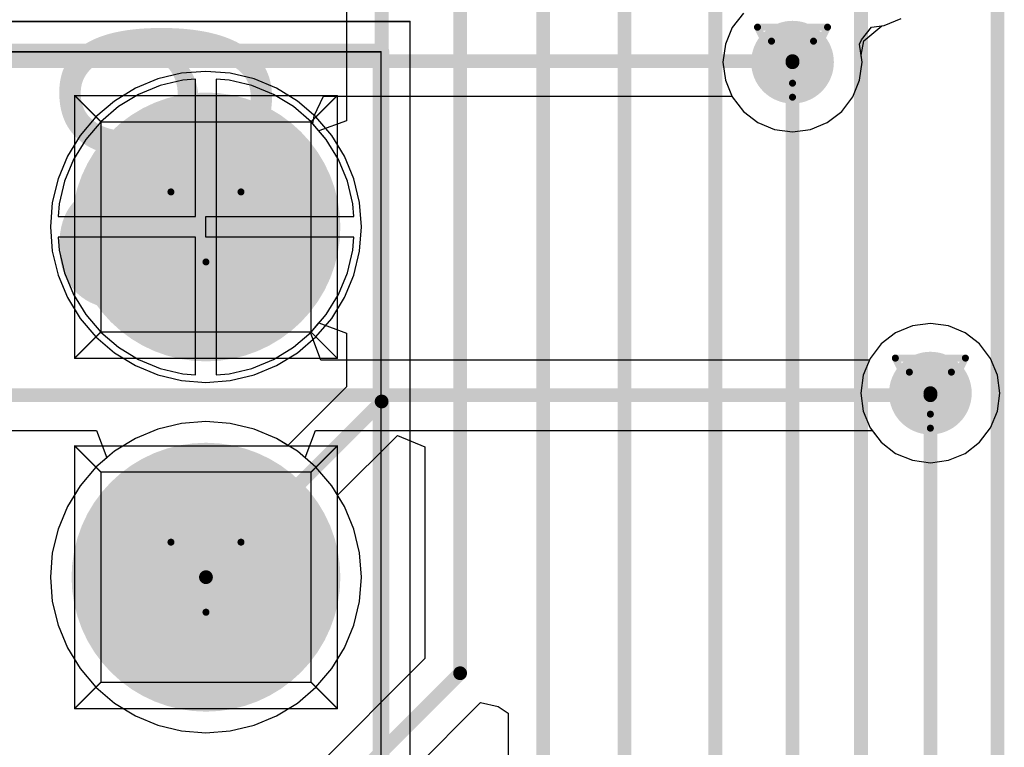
# Model space of a CAD drawing. Header units: millimetres. Extents: x 138 to 555, y 26 to 334.
# Tile 112 of 256: x 357.24 to 364.38, y 114.34 to 119.62. Entities that reach past the tile are written whole.
import ezdxf

# ---------------------------------------------------------------- set-up
doc = ezdxf.new("R2010")
doc.units = ezdxf.units.MM
for name, color, linetype in [('BottomLayer', 5, 'Continuous'), ('BottomSolder', 6, 'Continuous'), ('DrillDrawing', 1, 'Continuous'), ('Mechanical20', 56, 'Continuous'), ('Mechanical27', 56, 'Continuous'), ('MidLayer1', 16, 'Continuous'), ('MidLayer2', 76, 'Continuous'), ('MidLayer3', 90, 'Continuous'), ('MidLayer4', 156, 'Continuous'), ('MultiLayer', 9, 'Continuous'), ('PadHoleLayer', 156, 'Continuous'), ('TopLayer', 1, 'Continuous'), ('TopOverlay', 2, 'Continuous'), ('TopSolder', 216, 'Continuous'), ('ViaHoleLayer', 16, 'Continuous')]:
    doc.layers.add(name, color=color, linetype=linetype)

# ---------------------------------------------------------------- blocks, each defined once
blk = doc.blocks.new('CON_SAMTEC_TSW_120_07_G_D_933')
at = {"layer": 'BottomLayer', "const_width": 0.925}
for points in [[(21.1275, -1.27, 1), (22.0525, -1.27, 1)], [(23.6675, -1.27, 1), (24.5925, -1.27, 1)]]:
    blk.add_lwpolyline(points, format="xyb", close=True, dxfattribs=at)
at = {"layer": 'BottomSolder', "const_width": 0.975}
for points in [[(21.1025, -1.27, 1), (22.0775, -1.27, 1)], [(23.6425, -1.27, 1), (24.6175, -1.27, 1)]]:
    blk.add_lwpolyline(points, format="xyb", close=True, dxfattribs=at)
at = {"layer": 'Mechanical20', "const_width": 0.01}
for points in [[(25.62, 2.75), (25.62, -2.75)], [(-25.62, -2.75), (25.62, -2.75)]]:
    blk.add_lwpolyline(points, dxfattribs=at)
at = {"layer": 'Mechanical20', "const_width": 0.005}
blk.add_lwpolyline([(25.6175, -2.75, 1), (25.6225, -2.75, 1)], format="xyb", close=True, dxfattribs=at)
blk.add_lwpolyline([(25.6175, -2.75, 1), (25.6225, -2.75, 1)], format="xyb", close=True, dxfattribs=at)
at = {"layer": 'Mechanical27', "const_width": 0.01}
for points in [[(25.4, 2.54), (25.4, -2.54)], [(20.6375, -0.3175), (20.6375, -2.2225)], [(20.6375, -0.3175), (22.5425, -0.3175)], [(20.6375, -0.3175), (20.828, -0.508)], [(22.5425, -0.3175), (22.352, -0.508)], [(22.5425, -0.3175), (22.5425, -2.2225)], [(23.1775, -0.3175), (23.1775, -2.2225)], [(23.1775, -0.3175), (25.0825, -0.3175)], [(23.1775, -0.3175), (23.368, -0.508)], [(25.0825, -0.3175), (24.892, -0.508)], [(25.0825, -0.3175), (25.0825, -2.2225)], [(20.828, -0.508), (22.352, -0.508)], [(20.828, -0.508), (20.828, -2.032)], [(22.352, -0.508), (22.352, -2.032)], [(23.368, -0.508), (24.892, -0.508)], [(23.368, -0.508), (23.368, -2.032)], [(24.892, -0.508), (24.892, -2.032)], [(20.828, -2.032), (20.6375, -2.2225)], [(20.828, -2.032), (22.352, -2.032)], [(22.352, -2.032), (22.5425, -2.2225)], [(23.368, -2.032), (23.1775, -2.2225)], [(23.368, -2.032), (24.892, -2.032)], [(24.892, -2.032), (25.0825, -2.2225)], [(20.6375, -2.2225), (22.5425, -2.2225)], [(23.1775, -2.2225), (25.0825, -2.2225)], [(-25.4, -2.54), (25.4, -2.54)]]:
    blk.add_lwpolyline(points, dxfattribs=at)
at = {"layer": 'Mechanical27', "const_width": 0.005}
for points in [[(20.635, -0.3175, 1), (20.64, -0.3175, 1)], [(20.635, -0.3175, 1), (20.64, -0.3175, 1)], [(20.635, -0.3175, 1), (20.64, -0.3175, 1)], [(22.54, -0.3175, 1), (22.545, -0.3175, 1)], [(22.54, -0.3175, 1), (22.545, -0.3175, 1)], [(22.54, -0.3175, 1), (22.545, -0.3175, 1)], [(23.175, -0.3175, 1), (23.18, -0.3175, 1)], [(23.175, -0.3175, 1), (23.18, -0.3175, 1)], [(23.175, -0.3175, 1), (23.18, -0.3175, 1)], [(25.08, -0.3175, 1), (25.085, -0.3175, 1)], [(25.08, -0.3175, 1), (25.085, -0.3175, 1)], [(25.08, -0.3175, 1), (25.085, -0.3175, 1)], [(20.8255, -0.508, 1), (20.8305, -0.508, 1)], [(20.8255, -0.508, 1), (20.8305, -0.508, 1)], [(20.8255, -0.508, 1), (20.8305, -0.508, 1)], [(22.3495, -0.508, 1), (22.3545, -0.508, 1)], [(22.3495, -0.508, 1), (22.3545, -0.508, 1)], [(22.3495, -0.508, 1), (22.3545, -0.508, 1)], [(23.3655, -0.508, 1), (23.3705, -0.508, 1)], [(23.3655, -0.508, 1), (23.3705, -0.508, 1)], [(23.3655, -0.508, 1), (23.3705, -0.508, 1)], [(24.8895, -0.508, 1), (24.8945, -0.508, 1)], [(24.8895, -0.508, 1), (24.8945, -0.508, 1)], [(24.8895, -0.508, 1), (24.8945, -0.508, 1)], [(20.8255, -2.032, 1), (20.8305, -2.032, 1)], [(20.8255, -2.032, 1), (20.8305, -2.032, 1)], [(20.8255, -2.032, 1), (20.8305, -2.032, 1)], [(22.3495, -2.032, 1), (22.3545, -2.032, 1)], [(22.3495, -2.032, 1), (22.3545, -2.032, 1)], [(22.3495, -2.032, 1), (22.3545, -2.032, 1)], [(23.3655, -2.032, 1), (23.3705, -2.032, 1)], [(23.3655, -2.032, 1), (23.3705, -2.032, 1)], [(23.3655, -2.032, 1), (23.3705, -2.032, 1)], [(24.8895, -2.032, 1), (24.8945, -2.032, 1)], [(24.8895, -2.032, 1), (24.8945, -2.032, 1)], [(24.8895, -2.032, 1), (24.8945, -2.032, 1)], [(20.635, -2.2225, 1), (20.64, -2.2225, 1)], [(20.635, -2.2225, 1), (20.64, -2.2225, 1)], [(20.635, -2.2225, 1), (20.64, -2.2225, 1)], [(22.54, -2.2225, 1), (22.545, -2.2225, 1)], [(22.54, -2.2225, 1), (22.545, -2.2225, 1)], [(22.54, -2.2225, 1), (22.545, -2.2225, 1)], [(23.175, -2.2225, 1), (23.18, -2.2225, 1)], [(23.175, -2.2225, 1), (23.18, -2.2225, 1)], [(23.175, -2.2225, 1), (23.18, -2.2225, 1)], [(25.08, -2.2225, 1), (25.085, -2.2225, 1)], [(25.08, -2.2225, 1), (25.085, -2.2225, 1)], [(25.08, -2.2225, 1), (25.085, -2.2225, 1)], [(25.3975, -2.54, 1), (25.4025, -2.54, 1)], [(25.3975, -2.54, 1), (25.4025, -2.54, 1)]]:
    blk.add_lwpolyline(points, format="xyb", close=True, dxfattribs=at)
at = {"layer": 'MidLayer1', "const_width": 0.925}
for points in [[(21.1275, -1.27, 1), (22.0525, -1.27, 1)], [(23.6675, -1.27, 1), (24.5925, -1.27, 1)]]:
    blk.add_lwpolyline(points, format="xyb", close=True, dxfattribs=at)
at = {"layer": 'MidLayer2', "const_width": 0.925}
for points in [[(21.1275, -1.27, 1), (22.0525, -1.27, 1)], [(23.6675, -1.27, 1), (24.5925, -1.27, 1)]]:
    blk.add_lwpolyline(points, format="xyb", close=True, dxfattribs=at)
at = {"layer": 'MidLayer3', "const_width": 0.925}
for points in [[(21.1275, -1.27, 1), (22.0525, -1.27, 1)], [(23.6675, -1.27, 1), (24.5925, -1.27, 1)]]:
    blk.add_lwpolyline(points, format="xyb", close=True, dxfattribs=at)
at = {"layer": 'MidLayer4', "const_width": 0.925}
for points in [[(21.1275, -1.27, 1), (22.0525, -1.27, 1)], [(23.6675, -1.27, 1), (24.5925, -1.27, 1)]]:
    blk.add_lwpolyline(points, format="xyb", close=True, dxfattribs=at)
at = {"layer": 'MultiLayer', "const_width": 0.925}
for points in [[(21.1275, -1.27, 1), (22.0525, -1.27, 1)], [(23.6675, -1.27, 1), (24.5925, -1.27, 1)]]:
    blk.add_lwpolyline(points, format="xyb", close=True, dxfattribs=at)
at = {"layer": 'PadHoleLayer', "const_width": 0.5}
for points in [[(21.34, -1.27, 1), (21.84, -1.27, 1)], [(23.88, -1.27, 1), (24.38, -1.27, 1)]]:
    blk.add_lwpolyline(points, format="xyb", close=True, dxfattribs=at)
at = {"layer": 'TopLayer', "const_width": 0.925}
for points in [[(21.1275, -1.27, 1), (22.0525, -1.27, 1)], [(23.6675, -1.27, 1), (24.5925, -1.27, 1)]]:
    blk.add_lwpolyline(points, format="xyb", close=True, dxfattribs=at)
at = {"layer": 'TopOverlay', "const_width": 0.12}
for points in [[(25.4, 2.54), (25.4, -2.54)], [(-25.4, -2.54), (25.4, -2.54)]]:
    blk.add_lwpolyline(points, dxfattribs=at)
at = {"layer": 'TopOverlay', "const_width": 0.06}
blk.add_lwpolyline([(25.37, -2.54, 1), (25.43, -2.54, 1)], format="xyb", close=True, dxfattribs=at)
blk.add_lwpolyline([(25.37, -2.54, 1), (25.43, -2.54, 1)], format="xyb", close=True, dxfattribs=at)
at = {"layer": 'TopSolder', "const_width": 0.975}
for points in [[(21.1025, -1.27, 1), (22.0775, -1.27, 1)], [(23.6425, -1.27, 1), (24.6175, -1.27, 1)]]:
    blk.add_lwpolyline(points, format="xyb", close=True, dxfattribs=at)
at = {"layer": 'Mechanical27'}
blk.add_text('39', height=1.5, dxfattribs=at).set_placement((23.437, -1.728))

msp = doc.modelspace()

# ---------------------------------------------------------------- linework, layer by layer
at = {"layer": 'BottomLayer'}
for p, q in [((359.6098, 125.4798), (359.6098, 118.8821)), ((358.4218, 119.1774), (358.2572, 119.1379)), ((358.5155, 119.1848), (358.4218, 119.1774)), ((358.5155, 118.1874), (358.5155, 119.1848)), ((358.7591, 119.1774), (358.6655, 119.1848)), ((358.6655, 119.1848), (358.6655, 118.1124)), ((358.9237, 119.1379), (358.7591, 119.1774)), ((358.1009, 119.0732), (357.9566, 118.9848)), ((358.2572, 119.1379), (358.1009, 119.0732)), ((359.08, 119.0732), (358.9237, 119.1379)), ((359.2243, 118.9848), (359.08, 119.0732)), ((357.9566, 118.9848), (357.828, 118.8749)), ((359.3529, 118.8749), (359.2243, 118.9848)), ((357.828, 118.8749), (357.7181, 118.7462)), ((359.4098, 118.8084), (359.3529, 118.8749)), ((359.6098, 118.8821), (359.4098, 118.8084)), ((357.7181, 118.7462), (357.6297, 118.6019)), ((357.6297, 118.6019), (357.5649, 118.4456)), ((357.5649, 118.4456), (357.5254, 118.2811)), ((357.5254, 118.2811), (357.518, 118.1874)), ((357.518, 118.1874), (358.5155, 118.1874)), ((358.6655, 118.1124), (358.6655, 117.04)), ((358.5155, 118.0374), (357.518, 118.0374)), ((357.518, 118.0374), (357.5254, 117.9437)), ((358.5155, 117.04), (358.5155, 118.0374)), ((357.5254, 117.9437), (357.5649, 117.7792)), ((357.5649, 117.7792), (357.6297, 117.6228)), ((357.6297, 117.6228), (357.7181, 117.4786)), ((357.7181, 117.4786), (357.828, 117.3499)), ((359.3529, 117.3499), (359.4098, 117.4164)), ((359.4098, 117.4164), (359.6098, 117.3426)), ((357.828, 117.3499), (357.9566, 117.24)), ((359.2243, 117.24), (359.3529, 117.3499)), ((359.6098, 117.3426), (359.6098, 116.9522)), ((357.9566, 117.24), (358.1009, 117.1516)), ((359.08, 117.1516), (359.2243, 117.24)), ((358.1009, 117.1516), (358.2572, 117.0868)), ((358.9237, 117.0868), (359.08, 117.1516)), ((358.2572, 117.0868), (358.4218, 117.0473)), ((358.7591, 117.0473), (358.9237, 117.0868)), ((358.4218, 117.0473), (358.5155, 117.04)), ((358.6655, 117.04), (358.7591, 117.0473)), ((359.6098, 116.9522), (359.185, 116.5275)), ((358.2417, 116.6456), (358.0781, 116.5779)), ((358.4139, 116.687), (358.2417, 116.6456)), ((358.5905, 116.7009), (358.4139, 116.687)), ((358.767, 116.687), (358.5905, 116.7009)), ((358.9392, 116.6456), (358.767, 116.687)), ((359.1028, 116.5779), (358.9392, 116.6456)), ((358.0781, 116.5779), (357.9272, 116.4853)), ((359.185, 116.5275), (359.1028, 116.5779)), ((359.5455, 116.167), (359.9793, 116.6007)), ((359.9793, 116.6007), (360.1793, 116.5179)), ((360.1793, 116.5179), (360.1793, 114.9817)), ((357.9272, 116.4853), (357.7925, 116.3703)), ((357.7925, 116.3703), (357.6775, 116.2357)), ((357.6775, 116.2357), (357.585, 116.0847)), ((359.5959, 116.0847), (359.5455, 116.167)), ((357.585, 116.0847), (357.5172, 115.9211)), ((359.6637, 115.9211), (359.5959, 116.0847)), ((357.5172, 115.9211), (357.4759, 115.7489)), ((359.705, 115.7489), (359.6637, 115.9211)), ((357.4759, 115.7489), (357.462, 115.5724)), ((359.7189, 115.5724), (359.705, 115.7489)), ((357.462, 115.5724), (357.4759, 115.3959)), ((359.705, 115.3959), (359.7189, 115.5724)), ((357.4759, 115.3959), (357.5172, 115.2237)), ((359.6637, 115.2237), (359.705, 115.3959)), ((357.5172, 115.2237), (357.585, 115.0601)), ((359.5959, 115.0601), (359.6637, 115.2237)), ((357.585, 115.0601), (357.6775, 114.9091)), ((359.5034, 114.9091), (359.5959, 115.0601)), ((360.1793, 114.9817), (359.185, 113.9875)), ((357.6775, 114.9091), (357.7925, 114.7744)), ((359.3884, 114.7744), (359.5034, 114.9091)), ((357.7925, 114.7744), (357.9272, 114.6594)), ((359.2538, 114.6594), (359.3884, 114.7744)), ((357.9272, 114.6594), (358.0781, 114.5669)), ((359.1028, 114.5669), (359.2538, 114.6594)), ((359.5455, 113.627), (360.5817, 114.6631)), ((360.5817, 114.6631), (360.7094, 114.6336)), ((360.7094, 114.6336), (360.7817, 114.5862)), ((360.7817, 114.5862), (360.7817, 113.0087)), ((358.0781, 114.5669), (358.2417, 114.4991)), ((358.2417, 114.4991), (358.4139, 114.4578)), ((358.767, 114.4578), (358.9392, 114.4991)), ((358.9392, 114.4991), (359.1028, 114.5669)), ((358.4139, 114.4578), (358.5905, 114.4439)), ((358.5905, 114.4439), (358.767, 114.4578))]:
    msp.add_line(p, q, dxfattribs=at)
at = {"layer": 'BottomLayer', "const_width": 0.1}
for points in [[(364.3319, 100.9938), (364.3319, 126.371)], [(359.8647, 116.8466), (359.8647, 125.5057)], [(360.4342, 114.8761), (360.4342, 124.004)], [(362.2859, 106.5678), (362.2859, 121.842)], [(361.626, 111.4782), (361.626, 121.181)], [(361.0366, 112.9031), (361.0366, 120.4942)], [(363.3421, 102.544), (363.3421, 120.029)], [(362.8448, 119.3068), (362.8455, 119.3074)], [(362.8448, 105.0945), (362.8448, 119.3068)], [(363.8456, 116.9072), (363.8461, 116.9068)], [(363.8461, 101.1913), (363.8461, 116.9068)], [(358.5905, 115.5724), (359.8647, 116.8466)], [(358.5905, 113.0324), (360.4342, 114.8761)]]:
    msp.add_lwpolyline(points, dxfattribs=at)
at = {"layer": 'BottomLayer'}
for points, const_width in [([(362.6955, 119.3074, 1), (362.9955, 119.3074, 1)], 0.3), ([(362.8198, 119.3068, 1), (362.8698, 119.3068, 1)], 0.05), ([(362.8198, 119.3068, 1), (362.8698, 119.3068, 1)], 0.05), ([(362.8205, 119.3074, 1), (362.8705, 119.3074, 1)], 0.05), ([(363.6956, 116.9072, 1), (363.9956, 116.9072, 1)], 0.3), ([(363.8206, 116.9072, 1), (363.8706, 116.9072, 1)], 0.05), ([(363.8211, 116.9068, 1), (363.8711, 116.9068, 1)], 0.05), ([(363.8211, 116.9068, 1), (363.8711, 116.9068, 1)], 0.05), ([(359.8397, 116.8466, 1), (359.8897, 116.8466, 1)], 0.05), ([(359.8397, 116.8466, 1), (359.8897, 116.8466, 1)], 0.05), ([(358.5655, 115.5724, 1), (358.6155, 115.5724, 1)], 0.05), ([(360.4092, 114.8761, 1), (360.4592, 114.8761, 1)], 0.05), ([(360.4092, 114.8761, 1), (360.4592, 114.8761, 1)], 0.05)]:
    msp.add_lwpolyline(points, format="xyb", close=True, dxfattribs=dict(at, const_width=const_width))
at = {"layer": 'DrillDrawing', "const_width": 0.0508}
for points in [[(362.5915, 119.5614), (363.0995, 119.5614)], [(362.5915, 119.5614), (362.8455, 119.0534)], [(362.8455, 119.0534), (363.0995, 119.5614)], [(362.6931, 119.4598), (362.9979, 119.4598)], [(362.6931, 119.4598), (362.8455, 119.155)], [(362.8455, 119.155), (362.9979, 119.4598)], [(358.3365, 118.3664), (358.8445, 118.3664)], [(358.3365, 118.3664), (358.5905, 117.8584)], [(358.5905, 117.8584), (358.8445, 118.3664)], [(363.5916, 117.1612), (364.0996, 117.1612)], [(363.5916, 117.1612), (363.8456, 116.6532)], [(363.8456, 116.6532), (364.0996, 117.1612)], [(363.6932, 117.0596), (363.998, 117.0596)], [(363.6932, 117.0596), (363.8456, 116.7548)], [(363.8456, 116.7548), (363.998, 117.0596)], [(358.3365, 115.8264), (358.8445, 115.8264)], [(358.3365, 115.8264), (358.5905, 115.3184)], [(358.5905, 115.3184), (358.8445, 115.8264)]]:
    msp.add_lwpolyline(points, dxfattribs=at)
at = {"layer": 'DrillDrawing', "const_width": 0.0254}
for points in [[(362.5788, 119.5614, 1), (362.6042, 119.5614, 1)], [(362.5788, 119.5614, 1), (362.6042, 119.5614, 1)], [(363.0868, 119.5614, 1), (363.1122, 119.5614, 1)], [(363.0868, 119.5614, 1), (363.1122, 119.5614, 1)], [(362.6804, 119.4598, 1), (362.7058, 119.4598, 1)], [(362.6804, 119.4598, 1), (362.7058, 119.4598, 1)], [(362.9852, 119.4598, 1), (363.0106, 119.4598, 1)], [(362.9852, 119.4598, 1), (363.0106, 119.4598, 1)], [(362.8328, 119.155, 1), (362.8582, 119.155, 1)], [(362.8328, 119.155, 1), (362.8582, 119.155, 1)], [(362.8328, 119.0534, 1), (362.8582, 119.0534, 1)], [(362.8328, 119.0534, 1), (362.8582, 119.0534, 1)], [(358.3238, 118.3664, 1), (358.3492, 118.3664, 1)], [(358.3238, 118.3664, 1), (358.3492, 118.3664, 1)], [(358.8318, 118.3664, 1), (358.8572, 118.3664, 1)], [(358.8318, 118.3664, 1), (358.8572, 118.3664, 1)], [(358.5778, 117.8584, 1), (358.6032, 117.8584, 1)], [(358.5778, 117.8584, 1), (358.6032, 117.8584, 1)], [(363.5789, 117.1612, 1), (363.6043, 117.1612, 1)], [(363.5789, 117.1612, 1), (363.6043, 117.1612, 1)], [(364.0869, 117.1612, 1), (364.1123, 117.1612, 1)], [(364.0869, 117.1612, 1), (364.1123, 117.1612, 1)], [(363.6805, 117.0596, 1), (363.7059, 117.0596, 1)], [(363.6805, 117.0596, 1), (363.7059, 117.0596, 1)], [(363.9853, 117.0596, 1), (364.0107, 117.0596, 1)], [(363.9853, 117.0596, 1), (364.0107, 117.0596, 1)], [(363.8329, 116.7548, 1), (363.8583, 116.7548, 1)], [(363.8329, 116.7548, 1), (363.8583, 116.7548, 1)], [(363.8329, 116.6532, 1), (363.8583, 116.6532, 1)], [(363.8329, 116.6532, 1), (363.8583, 116.6532, 1)], [(358.3238, 115.8264, 1), (358.3492, 115.8264, 1)], [(358.3238, 115.8264, 1), (358.3492, 115.8264, 1)], [(358.8318, 115.8264, 1), (358.8572, 115.8264, 1)], [(358.8318, 115.8264, 1), (358.8572, 115.8264, 1)], [(358.5778, 115.3184, 1), (358.6032, 115.3184, 1)], [(358.5778, 115.3184, 1), (358.6032, 115.3184, 1)]]:
    msp.add_lwpolyline(points, format="xyb", close=True, dxfattribs=at)
at = {"layer": 'MidLayer1'}
for p, q in [((362.4889, 119.664), (362.4087, 119.5595)), ((363.4191, 119.561), (363.5109, 119.5731)), ((363.5109, 119.5731), (363.6325, 119.6235)), ((362.4087, 119.5595), (362.3583, 119.4379)), ((363.3455, 119.4698), (363.4191, 119.561)), ((362.3583, 119.4379), (362.3411, 119.3074)), ((363.3326, 119.4379), (363.3455, 119.4698)), ((363.3498, 119.3074), (363.3326, 119.4379)), ((362.3411, 119.3074), (362.3583, 119.1769)), ((363.3326, 119.1769), (363.3498, 119.3074)), ((358.4139, 119.227), (358.2417, 119.1856)), ((358.5905, 119.2409), (358.4139, 119.227)), ((358.767, 119.227), (358.5905, 119.2409)), ((358.9392, 119.1856), (358.767, 119.227)), ((358.2417, 119.1856), (358.0781, 119.1179)), ((359.1028, 119.1179), (358.9392, 119.1856)), ((362.3583, 119.1769), (362.4087, 119.0552)), ((363.2822, 119.0552), (363.3326, 119.1769)), ((358.0781, 119.1179), (357.9272, 119.0253)), ((359.2538, 119.0253), (359.1028, 119.1179)), ((357.9272, 119.0253), (357.7925, 118.9103)), ((359.3884, 118.9103), (359.2538, 119.0253)), ((362.4087, 119.0552), (362.4889, 118.9508)), ((363.2021, 118.9508), (363.2822, 119.0552)), ((362.4889, 118.9508), (362.5933, 118.8706)), ((363.0976, 118.8706), (363.2021, 118.9508)), ((357.7925, 118.9103), (357.6775, 118.7757)), ((359.5034, 118.7757), (359.3884, 118.9103)), ((362.5933, 118.8706), (362.7149, 118.8203)), ((362.976, 118.8203), (363.0976, 118.8706)), ((362.7149, 118.8203), (362.8455, 118.8031)), ((362.8455, 118.8031), (362.976, 118.8203)), ((357.6775, 118.7757), (357.585, 118.6247)), ((359.5959, 118.6247), (359.5034, 118.7757)), ((357.585, 118.6247), (357.5172, 118.4611)), ((359.6637, 118.4611), (359.5959, 118.6247)), ((357.5172, 118.4611), (357.4759, 118.2889)), ((359.705, 118.2889), (359.6637, 118.4611)), ((357.4759, 118.2889), (357.462, 118.1124)), ((359.7189, 118.1124), (359.705, 118.2889)), ((357.462, 118.1124), (357.4759, 117.9359)), ((359.705, 117.9359), (359.7189, 118.1124)), ((357.4759, 117.9359), (357.5172, 117.7637)), ((359.6637, 117.7637), (359.705, 117.9359)), ((357.5172, 117.7637), (357.585, 117.6001)), ((359.5959, 117.6001), (359.6637, 117.7637)), ((357.585, 117.6001), (357.6775, 117.4491)), ((359.5034, 117.4491), (359.5959, 117.6001)), ((357.6775, 117.4491), (357.7925, 117.3144)), ((359.3884, 117.3144), (359.5034, 117.4491)), ((363.7151, 117.3943), (363.5935, 117.344)), ((363.8456, 117.4115), (363.7151, 117.3943)), ((363.9762, 117.3943), (363.8456, 117.4115)), ((364.0978, 117.344), (363.9762, 117.3943)), ((357.7925, 117.3144), (357.9272, 117.1994)), ((359.2538, 117.1994), (359.3884, 117.3144)), ((363.5935, 117.344), (363.489, 117.2638)), ((364.2022, 117.2638), (364.0978, 117.344)), ((363.489, 117.2638), (363.4089, 117.1594)), ((364.2824, 117.1594), (364.2022, 117.2638)), ((357.9272, 117.1994), (358.0781, 117.1069)), ((359.1028, 117.1069), (359.2538, 117.1994)), ((363.4089, 117.1594), (363.3585, 117.0377)), ((364.3328, 117.0377), (364.2824, 117.1594)), ((358.0781, 117.1069), (358.2417, 117.0391)), ((358.9392, 117.0391), (359.1028, 117.1069)), ((358.2417, 117.0391), (358.4139, 116.9978)), ((358.4139, 116.9978), (358.5905, 116.9839)), ((358.5905, 116.9839), (358.767, 116.9978)), ((358.767, 116.9978), (358.9392, 117.0391)), ((363.3585, 117.0377), (363.3413, 116.9072)), ((364.3499, 116.9072), (364.3328, 117.0377)), ((363.3413, 116.9072), (363.3585, 116.7767)), ((364.3328, 116.7767), (364.3499, 116.9072)), ((363.3585, 116.7767), (363.4089, 116.6551)), ((364.2824, 116.6551), (364.3328, 116.7767)), ((358.2417, 116.6456), (358.0781, 116.5779)), ((358.4139, 116.687), (358.2417, 116.6456)), ((358.5905, 116.7009), (358.4139, 116.687)), ((358.767, 116.687), (358.5905, 116.7009)), ((358.9392, 116.6456), (358.767, 116.687)), ((359.1028, 116.5779), (358.9392, 116.6456)), ((363.4089, 116.6551), (363.489, 116.5506)), ((364.2022, 116.5506), (364.2824, 116.6551)), ((358.0781, 116.5779), (357.9272, 116.4853)), ((359.2538, 116.4853), (359.1028, 116.5779)), ((363.489, 116.5506), (363.5935, 116.4705)), ((364.0978, 116.4705), (364.2022, 116.5506)), ((357.9272, 116.4853), (357.7925, 116.3703)), ((359.3884, 116.3703), (359.2538, 116.4853)), ((363.5935, 116.4705), (363.7151, 116.4201)), ((363.9762, 116.4201), (364.0978, 116.4705)), ((357.7925, 116.3703), (357.6775, 116.2357)), ((359.5034, 116.2357), (359.3884, 116.3703)), ((363.7151, 116.4201), (363.8456, 116.4029)), ((363.8456, 116.4029), (363.9762, 116.4201)), ((357.6775, 116.2357), (357.585, 116.0847)), ((359.5959, 116.0847), (359.5034, 116.2357)), ((357.585, 116.0847), (357.5172, 115.9211)), ((359.6637, 115.9211), (359.5959, 116.0847)), ((357.5172, 115.9211), (357.4759, 115.7489)), ((359.705, 115.7489), (359.6637, 115.9211)), ((357.4759, 115.7489), (357.462, 115.5724)), ((359.7189, 115.5724), (359.705, 115.7489)), ((357.462, 115.5724), (357.4759, 115.3959)), ((359.705, 115.3959), (359.7189, 115.5724)), ((357.4759, 115.3959), (357.5172, 115.2237)), ((359.6637, 115.2237), (359.705, 115.3959)), ((357.5172, 115.2237), (357.585, 115.0601)), ((359.5959, 115.0601), (359.6637, 115.2237)), ((357.585, 115.0601), (357.6775, 114.9091)), ((359.5034, 114.9091), (359.5959, 115.0601)), ((357.6775, 114.9091), (357.7925, 114.7744)), ((359.3884, 114.7744), (359.5034, 114.9091)), ((357.7925, 114.7744), (357.9272, 114.6594)), ((359.2538, 114.6594), (359.3884, 114.7744)), ((357.9272, 114.6594), (358.0781, 114.5669)), ((359.1028, 114.5669), (359.2538, 114.6594)), ((358.0781, 114.5669), (358.2417, 114.4991)), ((358.2417, 114.4991), (358.4139, 114.4578)), ((358.767, 114.4578), (358.9392, 114.4991)), ((358.9392, 114.4991), (359.1028, 114.5669)), ((358.4139, 114.4578), (358.5905, 114.4439)), ((358.5905, 114.4439), (358.767, 114.4578))]:
    msp.add_line(p, q, dxfattribs=at)
at = {"layer": 'MidLayer1', "const_width": 0.3}
for points in [[(362.6955, 119.3074, 1), (362.9955, 119.3074, 1)], [(363.6956, 116.9072, 1), (363.9956, 116.9072, 1)]]:
    msp.add_lwpolyline(points, format="xyb", close=True, dxfattribs=at)
at = {"layer": 'MidLayer2'}
for p, q in [((362.4889, 119.664), (362.4087, 119.5595)), ((363.3626, 119.4627), (363.494, 119.5709)), ((363.494, 119.5709), (363.5109, 119.5731)), ((363.5109, 119.5731), (363.6325, 119.6235)), ((362.4087, 119.5595), (362.3583, 119.4379)), ((362.3583, 119.4379), (362.3411, 119.3074)), ((363.343, 119.3591), (363.3626, 119.4627)), ((363.3498, 119.3074), (363.343, 119.3591)), ((362.3411, 119.3074), (362.3583, 119.1769)), ((363.3326, 119.1769), (363.3498, 119.3074)), ((358.4218, 119.1774), (358.2572, 119.1379)), ((358.5155, 119.1848), (358.4218, 119.1774)), ((358.5155, 118.1874), (358.5155, 119.1848)), ((358.7591, 119.1774), (358.6655, 119.1848)), ((358.6655, 119.1848), (358.6655, 118.1874)), ((358.9237, 119.1379), (358.7591, 119.1774)), ((362.3583, 119.1769), (362.4087, 119.0552)), ((363.2822, 119.0552), (363.3326, 119.1769)), ((358.1009, 119.0732), (357.9566, 118.9848)), ((358.2572, 119.1379), (358.1009, 119.0732)), ((359.08, 119.0732), (358.9237, 119.1379)), ((359.2243, 118.9848), (359.08, 119.0732)), ((362.4087, 119.0552), (362.4889, 118.9508)), ((363.2021, 118.9508), (363.2822, 119.0552)), ((357.9566, 118.9848), (357.828, 118.8749)), ((359.3529, 118.8749), (359.2243, 118.9848)), ((362.4889, 118.9508), (362.5933, 118.8706)), ((363.0976, 118.8706), (363.2021, 118.9508)), ((357.828, 118.8749), (357.7181, 118.7462)), ((359.4628, 118.7462), (359.3529, 118.8749)), ((362.5933, 118.8706), (362.7149, 118.8203)), ((362.976, 118.8203), (363.0976, 118.8706)), ((362.7149, 118.8203), (362.8455, 118.8031)), ((362.8455, 118.8031), (362.976, 118.8203)), ((357.7181, 118.7462), (357.6297, 118.6019)), ((359.5512, 118.6019), (359.4628, 118.7462)), ((357.6297, 118.6019), (357.5649, 118.4456)), ((359.616, 118.4456), (359.5512, 118.6019)), ((357.5649, 118.4456), (357.5254, 118.2811)), ((359.6555, 118.2811), (359.616, 118.4456)), ((357.5254, 118.2811), (357.518, 118.1874)), ((359.6629, 118.1874), (359.6555, 118.2811)), ((357.518, 118.1874), (358.5155, 118.1874)), ((358.6655, 118.1874), (359.6629, 118.1874)), ((358.5155, 118.0374), (357.518, 118.0374)), ((357.518, 118.0374), (357.5254, 117.9437)), ((358.5155, 117.04), (358.5155, 118.0374)), ((359.6629, 118.0374), (358.6655, 118.0374)), ((358.6655, 118.0374), (358.6655, 117.04)), ((359.6555, 117.9437), (359.6629, 118.0374)), ((357.5254, 117.9437), (357.5649, 117.7792)), ((359.616, 117.7792), (359.6555, 117.9437)), ((357.5649, 117.7792), (357.6297, 117.6228)), ((359.5512, 117.6228), (359.616, 117.7792)), ((357.6297, 117.6228), (357.7181, 117.4786)), ((359.4628, 117.4786), (359.5512, 117.6228)), ((357.7181, 117.4786), (357.828, 117.3499)), ((359.3529, 117.3499), (359.4628, 117.4786)), ((363.7151, 117.3943), (363.5935, 117.344)), ((363.8456, 117.4115), (363.7151, 117.3943)), ((363.9762, 117.3943), (363.8456, 117.4115)), ((364.0978, 117.344), (363.9762, 117.3943)), ((357.828, 117.3499), (357.9566, 117.24)), ((359.2243, 117.24), (359.3529, 117.3499)), ((363.5935, 117.344), (363.489, 117.2638)), ((364.2022, 117.2638), (364.0978, 117.344)), ((357.9566, 117.24), (358.1009, 117.1516)), ((359.08, 117.1516), (359.2243, 117.24)), ((363.489, 117.2638), (363.4089, 117.1594)), ((364.2824, 117.1594), (364.2022, 117.2638)), ((358.1009, 117.1516), (358.2572, 117.0868)), ((358.9237, 117.0868), (359.08, 117.1516)), ((363.4089, 117.1594), (363.3585, 117.0377)), ((364.3328, 117.0377), (364.2824, 117.1594)), ((358.2572, 117.0868), (358.4218, 117.0473)), ((358.7591, 117.0473), (358.9237, 117.0868)), ((358.4218, 117.0473), (358.5155, 117.04)), ((358.6655, 117.04), (358.7591, 117.0473)), ((363.3585, 117.0377), (363.3413, 116.9072)), ((364.3499, 116.9072), (364.3328, 117.0377)), ((363.3413, 116.9072), (363.3585, 116.7767)), ((364.3328, 116.7767), (364.3499, 116.9072)), ((363.3585, 116.7767), (363.4089, 116.6551)), ((364.2824, 116.6551), (364.3328, 116.7767)), ((358.2417, 116.6456), (358.0781, 116.5779)), ((358.4139, 116.687), (358.2417, 116.6456)), ((358.5905, 116.7009), (358.4139, 116.687)), ((358.767, 116.687), (358.5905, 116.7009)), ((358.9392, 116.6456), (358.767, 116.687)), ((359.1028, 116.5779), (358.9392, 116.6456)), ((363.4089, 116.6551), (363.489, 116.5506)), ((364.2022, 116.5506), (364.2824, 116.6551)), ((358.0781, 116.5779), (357.9272, 116.4853)), ((359.2538, 116.4853), (359.1028, 116.5779)), ((363.489, 116.5506), (363.5935, 116.4705)), ((364.0978, 116.4705), (364.2022, 116.5506)), ((357.9272, 116.4853), (357.7925, 116.3703)), ((359.3884, 116.3703), (359.2538, 116.4853)), ((363.5935, 116.4705), (363.7151, 116.4201)), ((363.9762, 116.4201), (364.0978, 116.4705)), ((357.7925, 116.3703), (357.6775, 116.2357)), ((359.5034, 116.2357), (359.3884, 116.3703)), ((363.7151, 116.4201), (363.8456, 116.4029)), ((363.8456, 116.4029), (363.9762, 116.4201)), ((357.6775, 116.2357), (357.585, 116.0847)), ((359.5959, 116.0847), (359.5034, 116.2357)), ((357.585, 116.0847), (357.5172, 115.9211)), ((359.6637, 115.9211), (359.5959, 116.0847)), ((357.5172, 115.9211), (357.4759, 115.7489)), ((359.705, 115.7489), (359.6637, 115.9211)), ((357.4759, 115.7489), (357.462, 115.5724)), ((359.7189, 115.5724), (359.705, 115.7489)), ((357.462, 115.5724), (357.4759, 115.3959)), ((359.705, 115.3959), (359.7189, 115.5724)), ((357.4759, 115.3959), (357.5172, 115.2237)), ((359.6637, 115.2237), (359.705, 115.3959)), ((357.5172, 115.2237), (357.585, 115.0601)), ((359.5959, 115.0601), (359.6637, 115.2237)), ((357.585, 115.0601), (357.6775, 114.9091)), ((359.5034, 114.9091), (359.5959, 115.0601)), ((357.6775, 114.9091), (357.7925, 114.7744)), ((359.3884, 114.7744), (359.5034, 114.9091)), ((357.7925, 114.7744), (357.9272, 114.6594)), ((359.2538, 114.6594), (359.3884, 114.7744)), ((357.9272, 114.6594), (358.0781, 114.5669)), ((359.1028, 114.5669), (359.2538, 114.6594)), ((358.0781, 114.5669), (358.2417, 114.4991)), ((358.2417, 114.4991), (358.4139, 114.4578)), ((358.767, 114.4578), (358.9392, 114.4991)), ((358.9392, 114.4991), (359.1028, 114.5669)), ((358.4139, 114.4578), (358.5905, 114.4439)), ((358.5905, 114.4439), (358.767, 114.4578))]:
    msp.add_line(p, q, dxfattribs=at)
at = {"layer": 'MidLayer2', "const_width": 0.3}
for points in [[(362.6955, 119.3074, 1), (362.9955, 119.3074, 1)], [(363.6956, 116.9072, 1), (363.9956, 116.9072, 1)]]:
    msp.add_lwpolyline(points, format="xyb", close=True, dxfattribs=at)
at = {"layer": 'MidLayer3'}
for p, q in [((362.4889, 119.664), (362.4087, 119.5595)), ((363.4191, 119.561), (363.5109, 119.5731)), ((363.5109, 119.5731), (363.6325, 119.6235)), ((362.4087, 119.5595), (362.3583, 119.4379)), ((363.3455, 119.4698), (363.4191, 119.561)), ((362.3583, 119.4379), (362.3411, 119.3074)), ((363.3326, 119.4379), (363.3455, 119.4698)), ((363.3498, 119.3074), (363.3326, 119.4379)), ((362.3411, 119.3074), (362.3583, 119.1769)), ((363.3326, 119.1769), (363.3498, 119.3074)), ((358.4218, 119.1774), (358.2572, 119.1379)), ((358.5155, 119.1848), (358.4218, 119.1774)), ((358.5155, 118.1874), (358.5155, 119.1848)), ((358.7591, 119.1774), (358.6655, 119.1848)), ((358.6655, 119.1848), (358.6655, 118.1874)), ((358.9237, 119.1379), (358.7591, 119.1774)), ((362.3583, 119.1769), (362.4087, 119.0552)), ((363.2822, 119.0552), (363.3326, 119.1769)), ((358.1009, 119.0732), (357.9566, 118.9848)), ((358.2572, 119.1379), (358.1009, 119.0732)), ((359.08, 119.0732), (358.9237, 119.1379)), ((359.2243, 118.9848), (359.08, 119.0732)), ((362.4087, 119.0552), (362.4889, 118.9508)), ((363.2021, 118.9508), (363.2822, 119.0552)), ((357.9566, 118.9848), (357.828, 118.8749)), ((359.3529, 118.8749), (359.2243, 118.9848)), ((362.4889, 118.9508), (362.5933, 118.8706)), ((363.0976, 118.8706), (363.2021, 118.9508)), ((357.828, 118.8749), (357.7181, 118.7462)), ((359.4628, 118.7462), (359.3529, 118.8749)), ((362.5933, 118.8706), (362.7149, 118.8203)), ((362.976, 118.8203), (363.0976, 118.8706)), ((362.7149, 118.8203), (362.8455, 118.8031)), ((362.8455, 118.8031), (362.976, 118.8203)), ((357.7181, 118.7462), (357.6297, 118.6019)), ((359.5512, 118.6019), (359.4628, 118.7462)), ((357.6297, 118.6019), (357.5649, 118.4456)), ((359.616, 118.4456), (359.5512, 118.6019)), ((357.5649, 118.4456), (357.5254, 118.2811)), ((359.6555, 118.2811), (359.616, 118.4456)), ((357.5254, 118.2811), (357.518, 118.1874)), ((359.6629, 118.1874), (359.6555, 118.2811)), ((357.518, 118.1874), (358.5155, 118.1874)), ((358.6655, 118.1874), (359.6629, 118.1874)), ((358.5155, 118.0374), (357.518, 118.0374)), ((357.518, 118.0374), (357.5254, 117.9437)), ((358.5155, 117.04), (358.5155, 118.0374)), ((359.6629, 118.0374), (358.6655, 118.0374)), ((358.6655, 118.0374), (358.6655, 117.04)), ((359.6555, 117.9437), (359.6629, 118.0374)), ((357.5254, 117.9437), (357.5649, 117.7792)), ((359.616, 117.7792), (359.6555, 117.9437)), ((357.5649, 117.7792), (357.6297, 117.6228)), ((359.5512, 117.6228), (359.616, 117.7792)), ((357.6297, 117.6228), (357.7181, 117.4786)), ((359.4628, 117.4786), (359.5512, 117.6228)), ((357.7181, 117.4786), (357.828, 117.3499)), ((359.3529, 117.3499), (359.4628, 117.4786)), ((363.7151, 117.3943), (363.5935, 117.344)), ((363.8456, 117.4115), (363.7151, 117.3943)), ((363.9762, 117.3943), (363.8456, 117.4115)), ((364.0978, 117.344), (363.9762, 117.3943)), ((357.828, 117.3499), (357.9566, 117.24)), ((359.2243, 117.24), (359.3529, 117.3499)), ((363.5935, 117.344), (363.489, 117.2638)), ((364.2022, 117.2638), (364.0978, 117.344)), ((357.9566, 117.24), (358.1009, 117.1516)), ((359.08, 117.1516), (359.2243, 117.24)), ((363.489, 117.2638), (363.4089, 117.1594)), ((364.2824, 117.1594), (364.2022, 117.2638)), ((358.1009, 117.1516), (358.2572, 117.0868)), ((358.9237, 117.0868), (359.08, 117.1516)), ((363.4089, 117.1594), (363.3585, 117.0377)), ((364.3328, 117.0377), (364.2824, 117.1594)), ((358.2572, 117.0868), (358.4218, 117.0473)), ((358.7591, 117.0473), (358.9237, 117.0868)), ((358.4218, 117.0473), (358.5155, 117.04)), ((358.6655, 117.04), (358.7591, 117.0473)), ((363.3585, 117.0377), (363.3413, 116.9072)), ((364.3499, 116.9072), (364.3328, 117.0377)), ((363.3413, 116.9072), (363.3585, 116.7767)), ((364.3328, 116.7767), (364.3499, 116.9072)), ((363.3585, 116.7767), (363.4089, 116.6551)), ((364.2824, 116.6551), (364.3328, 116.7767)), ((358.2417, 116.6456), (358.0781, 116.5779)), ((358.4139, 116.687), (358.2417, 116.6456)), ((358.5905, 116.7009), (358.4139, 116.687)), ((358.767, 116.687), (358.5905, 116.7009)), ((358.9392, 116.6456), (358.767, 116.687)), ((359.1028, 116.5779), (358.9392, 116.6456)), ((363.4089, 116.6551), (363.489, 116.5506)), ((364.2022, 116.5506), (364.2824, 116.6551)), ((358.0781, 116.5779), (357.9272, 116.4853)), ((359.2538, 116.4853), (359.1028, 116.5779)), ((363.489, 116.5506), (363.5935, 116.4705)), ((364.0978, 116.4705), (364.2022, 116.5506)), ((357.9272, 116.4853), (357.7925, 116.3703)), ((359.3884, 116.3703), (359.2538, 116.4853)), ((363.5935, 116.4705), (363.7151, 116.4201)), ((363.9762, 116.4201), (364.0978, 116.4705)), ((357.7925, 116.3703), (357.6775, 116.2357)), ((359.5034, 116.2357), (359.3884, 116.3703)), ((363.7151, 116.4201), (363.8456, 116.4029)), ((363.8456, 116.4029), (363.9762, 116.4201)), ((357.6775, 116.2357), (357.585, 116.0847)), ((359.5959, 116.0847), (359.5034, 116.2357)), ((357.585, 116.0847), (357.5172, 115.9211)), ((359.6637, 115.9211), (359.5959, 116.0847)), ((357.5172, 115.9211), (357.4759, 115.7489)), ((359.705, 115.7489), (359.6637, 115.9211)), ((357.4759, 115.7489), (357.462, 115.5724)), ((359.7189, 115.5724), (359.705, 115.7489)), ((357.462, 115.5724), (357.4759, 115.3959)), ((359.705, 115.3959), (359.7189, 115.5724)), ((357.4759, 115.3959), (357.5172, 115.2237)), ((359.6637, 115.2237), (359.705, 115.3959)), ((357.5172, 115.2237), (357.585, 115.0601)), ((359.5959, 115.0601), (359.6637, 115.2237)), ((357.585, 115.0601), (357.6775, 114.9091)), ((359.5034, 114.9091), (359.5959, 115.0601)), ((357.6775, 114.9091), (357.7925, 114.7744)), ((359.3884, 114.7744), (359.5034, 114.9091)), ((357.7925, 114.7744), (357.9272, 114.6594)), ((359.2538, 114.6594), (359.3884, 114.7744)), ((357.9272, 114.6594), (358.0781, 114.5669)), ((359.1028, 114.5669), (359.2538, 114.6594)), ((358.0781, 114.5669), (358.2417, 114.4991)), ((358.2417, 114.4991), (358.4139, 114.4578)), ((358.767, 114.4578), (358.9392, 114.4991)), ((358.9392, 114.4991), (359.1028, 114.5669)), ((358.4139, 114.4578), (358.5905, 114.4439)), ((358.5905, 114.4439), (358.767, 114.4578))]:
    msp.add_line(p, q, dxfattribs=at)
at = {"layer": 'MidLayer3', "const_width": 0.3}
for points in [[(362.6955, 119.3074, 1), (362.9955, 119.3074, 1)], [(363.6956, 116.9072, 1), (363.9956, 116.9072, 1)]]:
    msp.add_lwpolyline(points, format="xyb", close=True, dxfattribs=at)
at = {"layer": 'MidLayer4'}
for p, q in [((362.4889, 119.664), (362.4087, 119.5595)), ((363.4191, 119.561), (363.5109, 119.5731)), ((363.5109, 119.5731), (363.6325, 119.6235)), ((362.4087, 119.5595), (362.3583, 119.4379)), ((363.3455, 119.4698), (363.4191, 119.561)), ((362.3583, 119.4379), (362.3411, 119.3074)), ((363.3326, 119.4379), (363.3455, 119.4698)), ((363.3498, 119.3074), (363.3326, 119.4379)), ((362.3411, 119.3074), (362.3583, 119.1769)), ((363.3326, 119.1769), (363.3498, 119.3074)), ((358.4139, 119.227), (358.2417, 119.1856)), ((358.5905, 119.2409), (358.4139, 119.227)), ((358.767, 119.227), (358.5905, 119.2409)), ((358.9392, 119.1856), (358.767, 119.227)), ((358.2417, 119.1856), (358.0781, 119.1179)), ((359.1028, 119.1179), (358.9392, 119.1856)), ((362.3583, 119.1769), (362.4087, 119.0552)), ((363.2822, 119.0552), (363.3326, 119.1769)), ((358.0781, 119.1179), (357.9272, 119.0253)), ((359.2538, 119.0253), (359.1028, 119.1179)), ((357.9272, 119.0253), (357.7925, 118.9103)), ((359.3884, 118.9103), (359.2538, 119.0253)), ((362.4087, 119.0552), (362.4889, 118.9508)), ((363.2021, 118.9508), (363.2822, 119.0552)), ((362.4889, 118.9508), (362.5933, 118.8706)), ((363.0976, 118.8706), (363.2021, 118.9508)), ((357.7925, 118.9103), (357.6775, 118.7757)), ((359.5034, 118.7757), (359.3884, 118.9103)), ((362.5933, 118.8706), (362.7149, 118.8203)), ((362.976, 118.8203), (363.0976, 118.8706)), ((362.7149, 118.8203), (362.8455, 118.8031)), ((362.8455, 118.8031), (362.976, 118.8203)), ((357.6775, 118.7757), (357.585, 118.6247)), ((359.5959, 118.6247), (359.5034, 118.7757)), ((357.585, 118.6247), (357.5172, 118.4611)), ((359.6637, 118.4611), (359.5959, 118.6247)), ((357.5172, 118.4611), (357.4759, 118.2889)), ((359.705, 118.2889), (359.6637, 118.4611)), ((357.4759, 118.2889), (357.462, 118.1124)), ((359.7189, 118.1124), (359.705, 118.2889)), ((357.462, 118.1124), (357.4759, 117.9359)), ((359.705, 117.9359), (359.7189, 118.1124)), ((357.4759, 117.9359), (357.5172, 117.7637)), ((359.6637, 117.7637), (359.705, 117.9359)), ((357.5172, 117.7637), (357.585, 117.6001)), ((359.5959, 117.6001), (359.6637, 117.7637)), ((357.585, 117.6001), (357.6775, 117.4491)), ((359.5034, 117.4491), (359.5959, 117.6001)), ((357.6775, 117.4491), (357.7925, 117.3144)), ((359.3884, 117.3144), (359.5034, 117.4491)), ((363.7151, 117.3943), (363.5935, 117.344)), ((363.8456, 117.4115), (363.7151, 117.3943)), ((363.9762, 117.3943), (363.8456, 117.4115)), ((364.0978, 117.344), (363.9762, 117.3943)), ((357.7925, 117.3144), (357.9272, 117.1994)), ((359.2538, 117.1994), (359.3884, 117.3144)), ((363.5935, 117.344), (363.489, 117.2638)), ((364.2022, 117.2638), (364.0978, 117.344)), ((363.489, 117.2638), (363.4089, 117.1594)), ((364.2824, 117.1594), (364.2022, 117.2638)), ((357.9272, 117.1994), (358.0781, 117.1069)), ((359.1028, 117.1069), (359.2538, 117.1994)), ((363.4089, 117.1594), (363.3585, 117.0377)), ((364.3328, 117.0377), (364.2824, 117.1594)), ((358.0781, 117.1069), (358.2417, 117.0391)), ((358.9392, 117.0391), (359.1028, 117.1069)), ((358.2417, 117.0391), (358.4139, 116.9978)), ((358.4139, 116.9978), (358.5905, 116.9839)), ((358.5905, 116.9839), (358.767, 116.9978)), ((358.767, 116.9978), (358.9392, 117.0391)), ((363.3585, 117.0377), (363.3413, 116.9072)), ((364.3499, 116.9072), (364.3328, 117.0377)), ((363.3413, 116.9072), (363.3585, 116.7767)), ((364.3328, 116.7767), (364.3499, 116.9072)), ((363.3585, 116.7767), (363.4089, 116.6551)), ((364.2824, 116.6551), (364.3328, 116.7767)), ((358.2417, 116.6456), (358.0781, 116.5779)), ((358.4139, 116.687), (358.2417, 116.6456)), ((358.5905, 116.7009), (358.4139, 116.687)), ((358.767, 116.687), (358.5905, 116.7009)), ((358.9392, 116.6456), (358.767, 116.687)), ((359.1028, 116.5779), (358.9392, 116.6456)), ((363.4089, 116.6551), (363.489, 116.5506)), ((364.2022, 116.5506), (364.2824, 116.6551)), ((358.0781, 116.5779), (357.9272, 116.4853)), ((359.2538, 116.4853), (359.1028, 116.5779)), ((363.489, 116.5506), (363.5935, 116.4705)), ((364.0978, 116.4705), (364.2022, 116.5506)), ((357.9272, 116.4853), (357.7925, 116.3703)), ((359.3884, 116.3703), (359.2538, 116.4853)), ((363.5935, 116.4705), (363.7151, 116.4201)), ((363.9762, 116.4201), (364.0978, 116.4705)), ((357.7925, 116.3703), (357.6775, 116.2357)), ((359.5034, 116.2357), (359.3884, 116.3703)), ((363.7151, 116.4201), (363.8456, 116.4029)), ((363.8456, 116.4029), (363.9762, 116.4201)), ((357.6775, 116.2357), (357.585, 116.0847)), ((359.5959, 116.0847), (359.5034, 116.2357)), ((357.585, 116.0847), (357.5172, 115.9211)), ((359.6637, 115.9211), (359.5959, 116.0847)), ((357.5172, 115.9211), (357.4759, 115.7489)), ((359.705, 115.7489), (359.6637, 115.9211)), ((357.4759, 115.7489), (357.462, 115.5724)), ((359.7189, 115.5724), (359.705, 115.7489)), ((357.462, 115.5724), (357.4759, 115.3959)), ((359.705, 115.3959), (359.7189, 115.5724)), ((357.4759, 115.3959), (357.5172, 115.2237)), ((359.6637, 115.2237), (359.705, 115.3959)), ((357.5172, 115.2237), (357.585, 115.0601)), ((359.5959, 115.0601), (359.6637, 115.2237)), ((357.585, 115.0601), (357.6775, 114.9091)), ((359.5034, 114.9091), (359.5959, 115.0601)), ((357.6775, 114.9091), (357.7925, 114.7744)), ((359.3884, 114.7744), (359.5034, 114.9091)), ((357.7925, 114.7744), (357.9272, 114.6594)), ((359.2538, 114.6594), (359.3884, 114.7744)), ((357.9272, 114.6594), (358.0781, 114.5669)), ((359.1028, 114.5669), (359.2538, 114.6594)), ((358.0781, 114.5669), (358.2417, 114.4991)), ((358.2417, 114.4991), (358.4139, 114.4578)), ((358.767, 114.4578), (358.9392, 114.4991)), ((358.9392, 114.4991), (359.1028, 114.5669)), ((358.4139, 114.4578), (358.5905, 114.4439)), ((358.5905, 114.4439), (358.767, 114.4578))]:
    msp.add_line(p, q, dxfattribs=at)
at = {"layer": 'MidLayer4', "const_width": 0.3}
for points in [[(362.6955, 119.3074, 1), (362.9955, 119.3074, 1)], [(363.6956, 116.9072, 1), (363.9956, 116.9072, 1)]]:
    msp.add_lwpolyline(points, format="xyb", close=True, dxfattribs=at)
at = {"layer": 'MultiLayer', "const_width": 0.3}
for points in [[(362.6955, 119.3074, 1), (362.9955, 119.3074, 1)], [(363.6956, 116.9072, 1), (363.9956, 116.9072, 1)]]:
    msp.add_lwpolyline(points, format="xyb", close=True, dxfattribs=at)
at = {"layer": 'TopLayer'}
for p, q in [((363.3626, 119.4627), (363.494, 119.5709)), ((363.494, 119.5709), (363.5109, 119.5731)), ((363.5109, 119.5731), (363.6325, 119.6235)), ((363.343, 119.3591), (363.3626, 119.4627)), ((363.3498, 119.3074), (363.343, 119.3591)), ((363.3326, 119.1769), (363.3498, 119.3074)), ((363.2822, 119.0552), (363.3326, 119.1769)), ((359.3746, 118.9189), (359.444, 119.0601)), ((359.444, 119.0601), (362.4067, 119.0601)), ((362.4067, 119.0601), (362.4087, 119.0552)), ((362.4087, 119.0552), (362.4889, 118.9508)), ((363.2021, 118.9508), (363.2822, 119.0552)), ((362.4889, 118.9508), (362.5933, 118.8706)), ((363.0976, 118.8706), (363.2021, 118.9508)), ((359.3655, 118.8601), (359.3746, 118.9189)), ((359.4628, 118.7462), (359.3655, 118.8601)), ((362.5933, 118.8706), (362.7149, 118.8203)), ((362.976, 118.8203), (363.0976, 118.8706)), ((362.7149, 118.8203), (362.8455, 118.8031)), ((362.8455, 118.8031), (362.976, 118.8203)), ((359.5512, 118.6019), (359.4628, 118.7462)), ((359.616, 118.4456), (359.5512, 118.6019)), ((359.6555, 118.2811), (359.616, 118.4456)), ((359.6629, 118.1874), (359.6555, 118.2811)), ((358.5905, 118.0374), (358.5905, 118.1874)), ((358.5905, 118.1874), (359.6629, 118.1874)), ((359.6629, 118.0374), (358.5905, 118.0374)), ((359.6555, 117.9437), (359.6629, 118.0374)), ((359.616, 117.7792), (359.6555, 117.9437)), ((359.5512, 117.6228), (359.616, 117.7792)), ((359.4628, 117.4786), (359.5512, 117.6228)), ((359.3529, 117.3499), (359.4628, 117.4786)), ((363.7151, 117.3943), (363.5935, 117.344)), ((363.8456, 117.4115), (363.7151, 117.3943)), ((363.9762, 117.3943), (363.8456, 117.4115)), ((364.0978, 117.344), (363.9762, 117.3943)), ((359.3496, 117.347), (359.3529, 117.3499)), ((359.4234, 117.147), (359.3496, 117.347)), ((363.5935, 117.344), (363.489, 117.2638)), ((364.2022, 117.2638), (364.0978, 117.344)), ((363.489, 117.2638), (363.4089, 117.1594)), ((364.2824, 117.1594), (364.2022, 117.2638)), ((363.4038, 117.147), (359.4234, 117.147)), ((363.4089, 117.1594), (363.4038, 117.147)), ((364.3328, 117.0377), (364.2824, 117.1594)), ((364.3499, 116.9072), (364.3328, 117.0377)), ((364.3328, 116.7767), (364.3499, 116.9072)), ((364.2824, 116.6551), (364.3328, 116.7767)), ((364.2022, 116.5506), (364.2824, 116.6551)), ((356.8439, 116.6373), (357.7971, 116.6373)), ((357.7971, 116.6373), (357.8708, 116.4373)), ((359.3101, 116.4373), (359.3839, 116.6373)), ((359.3839, 116.6373), (363.4225, 116.6373)), ((363.4225, 116.6373), (363.489, 116.5506)), ((363.489, 116.5506), (363.5935, 116.4705)), ((364.0978, 116.4705), (364.2022, 116.5506)), ((357.8708, 116.4373), (357.7925, 116.3703)), ((359.3884, 116.3703), (359.3101, 116.4373)), ((363.5935, 116.4705), (363.7151, 116.4201)), ((363.9762, 116.4201), (364.0978, 116.4705)), ((357.7925, 116.3703), (357.6775, 116.2357)), ((359.5034, 116.2357), (359.3884, 116.3703)), ((363.7151, 116.4201), (363.8456, 116.4029)), ((363.8456, 116.4029), (363.9762, 116.4201)), ((357.6775, 116.2357), (357.585, 116.0847)), ((359.5959, 116.0847), (359.5034, 116.2357)), ((357.585, 116.0847), (357.5172, 115.9211)), ((359.6637, 115.9211), (359.5959, 116.0847)), ((357.5172, 115.9211), (357.4759, 115.7489)), ((359.705, 115.7489), (359.6637, 115.9211)), ((357.4759, 115.7489), (357.462, 115.5724)), ((359.7189, 115.5724), (359.705, 115.7489)), ((357.462, 115.5724), (357.4759, 115.3959)), ((359.705, 115.3959), (359.7189, 115.5724)), ((357.4759, 115.3959), (357.5172, 115.2237)), ((359.6637, 115.2237), (359.705, 115.3959)), ((357.5172, 115.2237), (357.585, 115.0601)), ((359.5959, 115.0601), (359.6637, 115.2237)), ((357.585, 115.0601), (357.6775, 114.9091)), ((359.5034, 114.9091), (359.5959, 115.0601)), ((357.6775, 114.9091), (357.7925, 114.7744)), ((359.3884, 114.7744), (359.5034, 114.9091)), ((357.7925, 114.7744), (357.9272, 114.6594)), ((359.2538, 114.6594), (359.3884, 114.7744)), ((357.9272, 114.6594), (358.0781, 114.5669)), ((359.1028, 114.5669), (359.2538, 114.6594)), ((358.0781, 114.5669), (358.2417, 114.4991)), ((358.2417, 114.4991), (358.4139, 114.4578)), ((358.767, 114.4578), (358.9392, 114.4991)), ((358.9392, 114.4991), (359.1028, 114.5669)), ((358.4139, 114.4578), (358.5905, 114.4439)), ((358.5905, 114.4439), (358.767, 114.4578))]:
    msp.add_line(p, q, dxfattribs=at)
for points, const_width in [([(362.6955, 119.3074, 1), (362.9955, 119.3074, 1)], 0.3), ([(362.8205, 119.315, 1), (362.8705, 119.315, 1)], 0.05), ([(363.6956, 116.9072, 1), (363.9956, 116.9072, 1)], 0.3), ([(363.8206, 116.8922, 1), (363.8706, 116.8922, 1)], 0.05)]:
    msp.add_lwpolyline(points, format="xyb", close=True, dxfattribs=dict(at, const_width=const_width))
at = {"layer": 'TopLayer', "const_width": 0.1}
for points in [[(341.7018, 119.315), (362.8455, 119.315)], [(355.3739, 116.8922), (363.8456, 116.8922)]]:
    msp.add_lwpolyline(points, dxfattribs=at)
at = {"layer": 'ViaHoleLayer', "const_width": 0.15}
for points in [[(362.7705, 119.3074, 1), (362.9205, 119.3074, 1)], [(363.7706, 116.9072, 1), (363.9206, 116.9072, 1)]]:
    msp.add_lwpolyline(points, format="xyb", close=True, dxfattribs=at)

# ---------------------------------------------------------------- block references
at = {"rotation": 90}
msp.add_blockref('CON_SAMTEC_TSW_120_07_G_D_933', (357.3205, 93.9824), dxfattribs=at)

doc.saveas('drawing.dxf')
